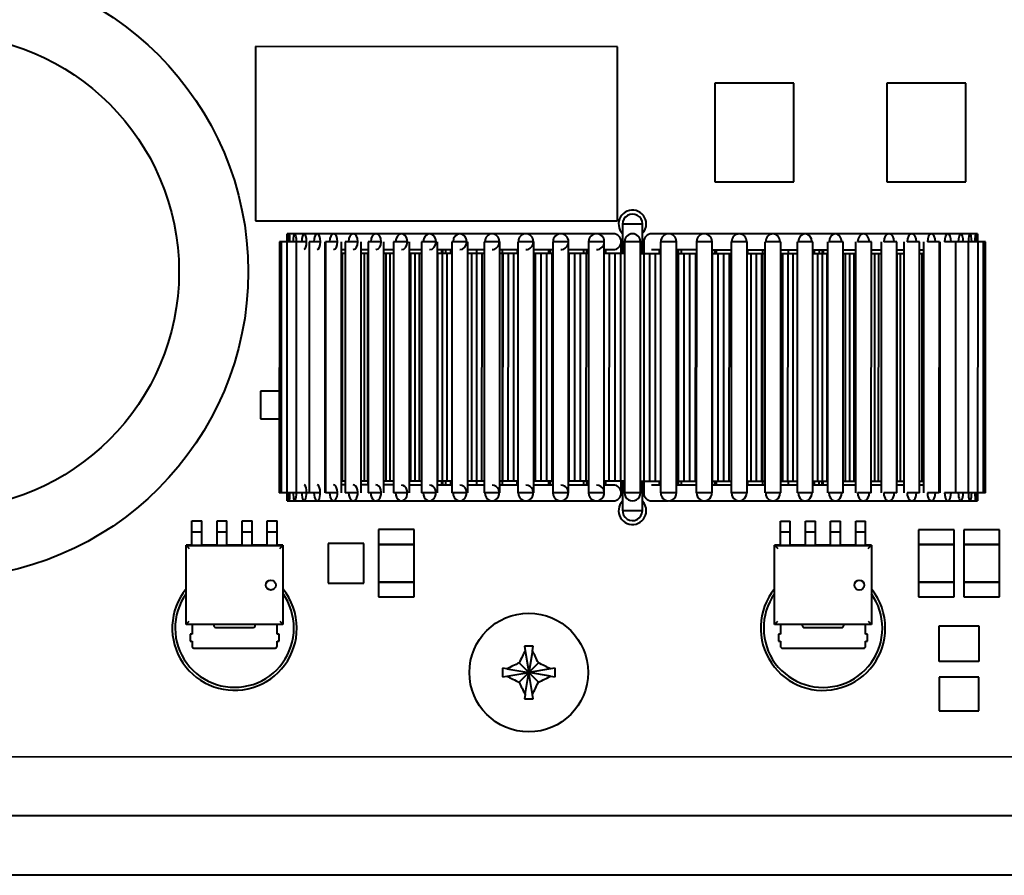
# Model space of a CAD drawing. Header units: millimetres. Extents: x 0 to 594, y -2 to 419.
# Tile 9 of 34: x 233 to 257, y 227 to 248. Entities that reach past the tile are written whole.
import ezdxf

# ---------------------------------------------------------------- set-up
doc = ezdxf.new("R2010")
doc.units = ezdxf.units.MM
for name, color, linetype in [('Default', 7, 'Continuous'), ('DSS00001.01_REV.', 7, 'Continuous'), ('LITEMOD_INGOMBRO', 7, 'Continuous'), ('ME001043.02_REV.', 7, 'Continuous'), ('VI000057', 7, 'Continuous')]:
    doc.layers.add(name, color=color, linetype=linetype)

# ---------------------------------------------------------------- blocks, each defined once
blk = doc.blocks.new('SE2')
at = {"layer": 'DSS00001.01_REV.', "color": 7, "linetype": 'Continuous', "lineweight": 40}
for centre, start, end in [((238.034, 233.076), 144.7444, 0), ((238.034, 233.076), 0, 35.2394), ((252.909, 233.074), 144.7444, 0), ((252.909, 233.074), 0, 35.2394)]:
    blk.add_arc(centre, 1.5, start, end, dxfattribs=at)
at = {"layer": 'LITEMOD_INGOMBRO', "color": 7, "linetype": 'Continuous', "lineweight": 40}
for p, q in [((238.565, 247.771), (238.564, 243.371)), ((247.715, 247.77), (238.565, 247.771)), ((247.714, 243.37), (247.715, 247.77)), ((250.173, 246.852), (250.172, 244.352)), ((252.173, 246.851), (250.173, 246.852)), ((252.172, 244.351), (252.173, 246.851)), ((256.522, 246.851), (254.522, 246.851)), ((254.522, 246.851), (254.522, 244.351)), ((256.522, 244.351), (256.522, 246.851)), ((250.172, 244.352), (252.172, 244.351)), ((254.522, 244.351), (256.522, 244.351)), ((238.564, 243.371), (247.714, 243.37)), ((248.342, 243.287), (247.842, 243.287)), ((247.842, 243.287), (247.842, 242.54)), ((248.342, 242.54), (248.342, 243.287)), ((239.367, 242.841), (239.367, 243.041)), ((239.415, 243.041), (239.367, 243.041)), ((239.558, 243.041), (239.415, 243.041)), ((239.795, 243.041), (239.558, 243.041)), ((240.122, 243.041), (239.795, 243.041)), ((240.537, 243.041), (240.122, 243.041)), ((241.034, 243.041), (240.537, 243.041)), ((241.609, 243.041), (241.034, 243.041)), ((242.255, 243.04), (241.609, 243.041)), ((242.965, 243.04), (242.255, 243.04)), ((243.731, 243.04), (242.965, 243.04)), ((244.545, 243.04), (243.731, 243.04)), ((245.398, 243.04), (244.545, 243.04)), ((246.28, 243.04), (245.398, 243.04)), ((247.132, 243.04), (246.28, 243.04)), ((247.61, 243.04), (247.182, 243.04)), ((249.006, 243.04), (248.577, 243.04)), ((249.908, 243.04), (249.055, 243.04)), ((250.79, 243.039), (249.908, 243.04)), ((251.642, 243.039), (250.79, 243.039)), ((252.456, 243.039), (251.642, 243.039)), ((253.222, 243.039), (252.456, 243.039)), ((253.932, 243.039), (253.222, 243.039)), ((254.577, 243.039), (253.932, 243.039)), ((255.152, 243.039), (254.577, 243.039)), ((255.649, 243.039), (255.152, 243.039)), ((256.063, 243.039), (255.649, 243.039)), ((256.391, 243.039), (256.063, 243.039)), ((256.627, 243.039), (256.391, 243.039)), ((256.769, 243.039), (256.627, 243.039)), ((256.817, 243.039), (256.769, 243.039)), ((256.817, 243.039), (256.817, 242.839)), ((239.167, 242.841), (239.166, 236.491)), ((239.215, 242.841), (239.167, 242.841)), ((239.215, 242.841), (239.214, 236.491)), ((239.358, 242.841), (239.215, 242.841)), ((239.358, 242.841), (239.357, 236.491)), ((239.594, 242.841), (239.358, 242.841)), ((239.857, 242.841), (239.594, 242.841)), ((239.594, 242.841), (239.594, 236.491)), ((239.922, 242.841), (239.921, 236.491)), ((240.203, 242.841), (239.922, 242.841)), ((240.321, 236.491), (240.322, 242.841)), ((240.637, 242.841), (240.336, 242.841)), ((240.336, 242.841), (240.336, 236.491)), ((240.736, 236.491), (240.736, 242.841)), ((240.834, 242.841), (240.833, 236.491)), ((241.152, 242.841), (240.834, 242.841)), ((241.233, 236.491), (241.234, 242.841)), ((241.409, 242.841), (241.408, 236.491)), ((241.743, 242.841), (241.409, 242.841)), ((241.808, 236.491), (241.809, 242.841)), ((242.404, 242.84), (242.054, 242.841)), ((242.054, 242.841), (242.054, 236.491)), ((242.454, 236.49), (242.454, 242.84)), ((242.764, 242.84), (242.763, 236.49)), ((243.127, 242.84), (242.764, 242.84)), ((243.163, 236.49), (243.164, 242.84)), ((243.53, 242.84), (243.529, 236.49)), ((243.904, 242.84), (243.53, 242.84)), ((243.929, 236.49), (243.93, 242.84)), ((244.344, 242.84), (244.343, 236.49)), ((244.728, 242.84), (244.344, 242.84)), ((244.743, 236.49), (244.744, 242.84)), ((245.197, 242.84), (245.196, 236.49)), ((245.588, 242.84), (245.197, 242.84)), ((245.596, 236.49), (245.597, 242.84)), ((246.079, 242.84), (246.078, 236.49)), ((246.475, 242.84), (246.079, 242.84)), ((246.478, 236.49), (246.479, 242.84)), ((246.981, 242.84), (246.98, 236.49)), ((247.381, 242.84), (246.981, 242.84)), ((247.38, 236.49), (247.381, 242.84)), ((247.809, 242.84), (247.809, 242.84)), ((247.809, 242.54), (247.809, 242.84)), ((247.893, 242.84), (247.892, 236.49)), ((248.293, 242.84), (247.893, 242.84)), ((248.292, 236.49), (248.293, 242.84)), ((248.293, 242.54), (248.293, 242.84)), ((248.377, 242.84), (248.376, 242.84)), ((248.376, 242.84), (248.376, 242.54)), ((248.805, 242.84), (248.804, 236.49)), ((249.205, 242.84), (248.805, 242.84)), ((249.204, 236.49), (249.205, 242.84)), ((249.707, 242.84), (249.706, 236.49)), ((250.107, 242.839), (249.707, 242.84)), ((250.106, 236.489), (250.107, 242.839)), ((250.589, 242.839), (250.588, 236.489)), ((250.989, 242.839), (250.589, 242.839)), ((250.988, 236.489), (250.989, 242.839)), ((251.442, 242.839), (251.441, 236.489)), ((251.842, 242.839), (251.459, 242.839)), ((251.841, 236.489), (251.842, 242.839)), ((252.255, 242.839), (252.254, 236.489)), ((252.655, 242.839), (252.282, 242.839)), ((252.654, 236.489), (252.655, 242.839)), ((253.021, 242.839), (253.02, 236.489)), ((253.421, 242.839), (253.059, 242.839)), ((253.42, 236.489), (253.421, 242.839)), ((253.731, 242.839), (253.73, 236.489)), ((254.131, 242.839), (253.782, 242.839)), ((254.13, 236.489), (254.131, 242.839)), ((254.377, 242.839), (254.376, 236.489)), ((254.777, 242.839), (254.443, 242.839)), ((254.776, 236.489), (254.777, 242.839)), ((254.951, 242.839), (254.95, 236.489)), ((255.351, 242.839), (255.034, 242.839)), ((255.35, 236.489), (255.351, 242.839)), ((255.449, 242.839), (255.448, 236.489)), ((255.849, 242.839), (255.549, 242.839)), ((255.848, 236.489), (255.849, 242.839)), ((255.863, 242.839), (255.862, 236.489)), ((256.263, 242.839), (255.982, 242.839)), ((256.262, 236.489), (256.263, 242.839)), ((256.59, 242.839), (256.263, 242.839)), ((256.827, 242.839), (256.59, 242.839)), ((256.59, 236.489), (256.59, 242.839)), ((256.969, 242.839), (256.826, 242.839)), ((256.826, 236.489), (256.827, 242.839)), ((257.017, 242.839), (256.969, 242.839)), ((256.969, 236.489), (256.969, 242.839)), ((257.016, 236.489), (257.017, 242.839)), ((240.322, 242.641), (240.336, 242.641)), ((240.327, 242.541), (240.322, 242.541)), ((240.326, 236.791), (240.327, 242.541)), ((240.336, 242.541), (240.327, 242.541)), ((240.336, 242.641), (240.336, 242.541)), ((240.736, 242.641), (240.834, 242.641)), ((240.767, 242.541), (240.736, 242.541)), ((240.766, 236.791), (240.767, 242.541)), ((240.834, 242.541), (240.767, 242.541)), ((240.833, 242.641), (240.833, 242.541)), ((241.234, 242.641), (241.409, 242.641)), ((241.317, 242.541), (241.234, 242.541)), ((241.316, 236.791), (241.317, 242.541)), ((241.404, 242.541), (241.317, 242.541)), ((241.403, 236.791), (241.404, 242.541)), ((241.409, 242.541), (241.404, 242.541)), ((241.408, 242.641), (241.408, 242.541)), ((241.809, 242.641), (242.054, 242.641)), ((241.868, 242.541), (241.809, 242.541)), ((241.967, 242.541), (241.868, 242.541)), ((241.868, 236.791), (241.868, 242.541)), ((241.966, 236.791), (241.967, 242.541)), ((242.054, 242.541), (241.967, 242.541)), ((242.053, 242.641), (242.053, 242.541)), ((242.454, 242.64), (242.764, 242.64)), ((242.488, 242.54), (242.454, 242.54)), ((242.487, 236.79), (242.488, 242.54)), ((242.598, 242.54), (242.488, 242.54)), ((242.597, 236.79), (242.598, 242.54)), ((242.709, 242.54), (242.598, 242.54)), ((242.708, 236.79), (242.709, 242.54)), ((242.764, 242.54), (242.709, 242.54)), ((242.763, 242.64), (242.763, 242.54)), ((243.164, 242.64), (243.53, 242.64)), ((243.169, 242.54), (243.164, 242.54)), ((243.288, 242.54), (243.169, 242.54)), ((243.169, 236.79), (243.169, 242.54)), ((243.267, 242.64), (243.267, 242.54)), ((243.409, 242.54), (243.288, 242.54)), ((243.288, 236.79), (243.288, 242.54)), ((243.292, 242.64), (243.292, 242.54)), ((243.368, 242.64), (243.368, 242.54)), ((243.408, 236.79), (243.409, 242.54)), ((243.53, 242.54), (243.409, 242.54)), ((243.494, 242.64), (243.494, 242.54)), ((243.93, 242.64), (244.344, 242.64)), ((244.032, 242.54), (243.93, 242.54)), ((244.031, 236.79), (244.032, 242.54)), ((244.16, 242.54), (244.032, 242.54)), ((244.151, 242.64), (244.151, 242.54)), ((244.29, 242.54), (244.16, 242.54)), ((244.16, 236.79), (244.16, 242.54)), ((244.289, 236.79), (244.29, 242.54)), ((244.344, 242.54), (244.29, 242.54)), ((244.744, 242.64), (245.197, 242.64)), ((244.82, 242.54), (244.744, 242.54)), ((244.798, 242.64), (244.797, 236.69)), ((244.819, 236.79), (244.82, 242.54)), ((244.955, 242.54), (244.82, 242.54)), ((244.954, 236.79), (244.955, 242.54)), ((245.091, 242.54), (244.955, 242.54)), ((245.09, 236.79), (245.091, 242.54)), ((245.197, 242.54), (245.091, 242.54)), ((245.174, 242.64), (245.174, 242.54)), ((245.597, 242.64), (246.079, 242.64)), ((245.643, 242.54), (245.597, 242.54)), ((245.784, 242.54), (245.643, 242.54)), ((245.643, 236.79), (245.643, 242.54)), ((245.783, 236.79), (245.784, 242.54)), ((245.924, 242.54), (245.784, 242.54)), ((246.066, 242.54), (245.924, 242.54)), ((245.924, 236.79), (245.924, 242.54)), ((245.98, 242.54), (245.98, 242.64)), ((246.01, 242.64), (246.01, 242.54)), ((246.012, 242.64), (246.012, 242.54)), ((246.065, 236.79), (246.066, 242.54)), ((246.079, 242.54), (246.066, 242.54)), ((246.479, 242.64), (246.981, 242.64)), ((246.494, 242.54), (246.479, 242.54)), ((246.493, 236.79), (246.494, 242.54)), ((246.638, 242.54), (246.494, 242.54)), ((246.637, 236.79), (246.638, 242.54)), ((246.782, 242.54), (246.638, 242.54)), ((246.781, 236.79), (246.782, 242.54)), ((246.927, 242.54), (246.782, 242.54)), ((246.864, 242.54), (246.864, 242.64)), ((246.926, 236.79), (246.927, 242.54)), ((246.981, 242.54), (246.927, 242.54)), ((246.931, 242.64), (246.931, 242.54)), ((247.381, 242.64), (247.61, 242.64)), ((247.508, 242.54), (247.381, 242.54)), ((247.409, 242.64), (247.409, 242.54)), ((247.507, 236.79), (247.508, 242.54)), ((247.654, 242.54), (247.508, 242.54)), ((247.653, 236.79), (247.654, 242.54)), ((247.8, 242.54), (247.654, 242.54)), ((247.799, 236.79), (247.8, 242.54)), ((247.893, 242.54), (247.8, 242.54)), ((248.293, 242.54), (248.384, 242.54)), ((248.384, 236.79), (248.384, 242.54)), ((248.384, 242.54), (248.53, 242.54)), ((248.53, 236.79), (248.53, 242.54)), ((248.53, 242.54), (248.676, 242.54)), ((248.577, 242.64), (248.805, 242.64)), ((248.676, 236.79), (248.676, 242.54)), ((248.676, 242.54), (248.805, 242.54)), ((248.776, 242.54), (248.776, 242.64)), ((249.205, 242.64), (249.707, 242.64)), ((249.205, 242.54), (249.258, 242.54)), ((249.254, 242.54), (249.254, 242.64)), ((249.257, 236.79), (249.258, 242.54)), ((249.258, 242.54), (249.402, 242.54)), ((249.322, 242.64), (249.322, 242.54)), ((249.401, 236.79), (249.402, 242.54)), ((249.402, 242.54), (249.546, 242.54)), ((249.546, 242.54), (249.69, 242.54)), ((249.546, 236.79), (249.546, 242.54)), ((249.689, 236.79), (249.69, 242.54)), ((249.69, 242.54), (249.707, 242.54)), ((250.107, 242.639), (250.589, 242.639)), ((250.107, 242.539), (250.118, 242.539)), ((250.117, 236.789), (250.118, 242.539)), ((250.118, 242.539), (250.26, 242.539)), ((250.174, 242.539), (250.174, 242.639)), ((250.204, 242.639), (250.204, 242.539)), ((250.205, 242.639), (250.205, 242.539)), ((250.259, 236.789), (250.26, 242.539)), ((250.26, 242.539), (250.401, 242.539)), ((250.4, 236.789), (250.401, 242.539)), ((250.401, 242.539), (250.541, 242.539)), ((250.54, 236.789), (250.541, 242.539)), ((250.541, 242.539), (250.589, 242.539)), ((250.989, 242.639), (251.442, 242.639)), ((250.989, 242.539), (251.093, 242.539)), ((251.011, 242.539), (251.011, 242.639)), ((251.093, 236.789), (251.093, 242.539)), ((251.093, 242.539), (251.229, 242.539)), ((251.229, 236.789), (251.229, 242.539)), ((251.229, 242.539), (251.364, 242.539)), ((251.364, 236.789), (251.364, 242.539)), ((251.364, 242.539), (251.442, 242.539)), ((251.387, 236.689), (251.387, 242.639)), ((251.842, 242.639), (252.255, 242.639)), ((251.842, 242.539), (251.894, 242.539)), ((251.894, 236.789), (251.894, 242.539)), ((251.894, 242.539), (252.024, 242.539)), ((252.023, 236.789), (252.024, 242.539)), ((252.024, 242.539), (252.152, 242.539)), ((252.034, 242.539), (252.034, 242.639)), ((252.152, 236.789), (252.152, 242.539)), ((252.152, 242.539), (252.255, 242.539)), ((252.655, 242.639), (253.021, 242.639)), ((252.655, 242.539), (252.775, 242.539)), ((252.691, 242.539), (252.691, 242.639)), ((252.775, 236.789), (252.775, 242.539)), ((252.775, 242.539), (252.896, 242.539)), ((252.816, 242.539), (252.816, 242.639)), ((252.892, 242.539), (252.892, 242.639)), ((252.895, 236.789), (252.896, 242.539)), ((252.896, 242.539), (253.015, 242.539)), ((252.917, 242.539), (252.917, 242.639)), ((253.014, 236.789), (253.015, 242.539)), ((253.015, 242.539), (253.021, 242.539)), ((253.02, 242.639), (253.02, 242.539)), ((253.421, 242.639), (253.731, 242.639)), ((253.421, 242.539), (253.475, 242.539)), ((253.475, 236.789), (253.475, 242.539)), ((253.475, 242.539), (253.587, 242.539)), ((253.586, 236.789), (253.587, 242.539)), ((253.587, 242.539), (253.696, 242.539)), ((253.695, 236.789), (253.696, 242.539)), ((253.696, 242.539), (253.731, 242.539)), ((253.73, 242.639), (253.73, 242.539)), ((254.131, 242.639), (254.377, 242.639)), ((254.131, 242.539), (254.217, 242.539)), ((254.216, 236.789), (254.217, 242.539)), ((254.217, 242.539), (254.316, 242.539)), ((254.315, 236.789), (254.316, 242.539)), ((254.316, 242.539), (254.377, 242.539)), ((254.376, 242.639), (254.376, 242.539)), ((254.777, 242.639), (254.951, 242.639)), ((254.777, 242.539), (254.781, 242.539)), ((254.78, 236.789), (254.781, 242.539)), ((254.781, 242.539), (254.868, 242.539)), ((254.867, 236.789), (254.868, 242.539)), ((254.868, 242.539), (254.951, 242.539)), ((254.95, 242.639), (254.95, 242.539)), ((255.351, 242.639), (255.449, 242.639)), ((255.351, 242.539), (255.417, 242.539)), ((255.416, 236.789), (255.417, 242.539)), ((255.417, 242.539), (255.449, 242.539)), ((255.448, 242.639), (255.448, 242.539)), ((255.849, 242.639), (255.863, 242.639)), ((255.849, 242.539), (255.857, 242.539)), ((255.857, 236.789), (255.857, 242.539)), ((255.857, 242.539), (255.863, 242.539)), ((255.863, 242.639), (255.863, 242.539)), ((239.167, 239.063), (238.693, 239.063)), ((238.693, 239.063), (238.693, 238.363)), ((238.693, 238.363), (239.167, 238.363)), ((240.326, 236.791), (240.321, 236.791)), ((240.336, 236.691), (240.321, 236.691)), ((240.336, 236.791), (240.326, 236.791)), ((240.335, 236.791), (240.335, 236.691)), ((240.766, 236.791), (240.736, 236.791)), ((240.833, 236.691), (240.736, 236.691)), ((240.833, 236.791), (240.766, 236.791)), ((240.832, 236.791), (240.832, 236.691)), ((241.316, 236.791), (241.233, 236.791)), ((241.408, 236.691), (241.233, 236.691)), ((241.403, 236.791), (241.316, 236.791)), ((241.408, 236.791), (241.403, 236.791)), ((241.407, 236.791), (241.407, 236.691)), ((241.868, 236.791), (241.808, 236.791)), ((242.054, 236.691), (241.808, 236.691)), ((241.966, 236.791), (241.868, 236.791)), ((242.054, 236.791), (241.966, 236.791)), ((242.053, 236.791), (242.053, 236.691)), ((242.487, 236.79), (242.454, 236.79)), ((242.763, 236.69), (242.454, 236.69)), ((242.597, 236.79), (242.487, 236.79)), ((242.708, 236.79), (242.597, 236.79)), ((242.764, 236.79), (242.708, 236.79)), ((242.762, 236.79), (242.762, 236.69)), ((243.529, 236.69), (243.163, 236.69)), ((243.169, 236.79), (243.164, 236.79)), ((243.288, 236.79), (243.169, 236.79)), ((243.266, 236.79), (243.266, 236.69)), ((243.408, 236.79), (243.288, 236.79)), ((243.292, 236.79), (243.292, 236.69)), ((243.368, 236.79), (243.368, 236.69)), ((243.529, 236.79), (243.408, 236.79)), ((243.493, 236.79), (243.493, 236.69)), ((244.031, 236.79), (243.929, 236.79)), ((244.343, 236.69), (243.929, 236.69)), ((244.16, 236.79), (244.031, 236.79)), ((244.15, 236.79), (244.15, 236.69)), ((244.289, 236.79), (244.16, 236.79)), ((244.343, 236.79), (244.289, 236.79)), ((244.819, 236.79), (244.743, 236.79)), ((245.196, 236.69), (244.743, 236.69)), ((244.954, 236.79), (244.819, 236.79)), ((245.09, 236.79), (244.954, 236.79)), ((245.196, 236.79), (245.09, 236.79)), ((245.173, 236.79), (245.173, 236.69)), ((245.643, 236.79), (245.596, 236.79)), ((246.078, 236.69), (245.596, 236.69)), ((245.783, 236.79), (245.643, 236.79)), ((245.924, 236.79), (245.783, 236.79)), ((246.065, 236.79), (245.924, 236.79)), ((245.979, 236.69), (245.979, 236.79)), ((246.009, 236.79), (246.009, 236.69)), ((246.011, 236.79), (246.011, 236.69)), ((246.078, 236.79), (246.065, 236.79)), ((246.493, 236.79), (246.478, 236.79)), ((246.98, 236.69), (246.478, 236.69)), ((246.637, 236.79), (246.493, 236.79)), ((246.781, 236.79), (246.637, 236.79)), ((246.926, 236.79), (246.781, 236.79)), ((246.863, 236.69), (246.863, 236.79)), ((246.98, 236.79), (246.926, 236.79)), ((246.931, 236.79), (246.93, 236.69)), ((247.507, 236.79), (247.38, 236.79)), ((247.61, 236.69), (247.38, 236.69)), ((247.409, 236.79), (247.409, 236.69)), ((247.653, 236.79), (247.507, 236.79)), ((247.799, 236.79), (247.653, 236.79)), ((247.892, 236.79), (247.799, 236.79)), ((247.809, 236.49), (247.809, 236.79)), ((247.843, 236.79), (247.842, 236.042)), ((248.292, 236.49), (248.292, 236.79)), ((248.292, 236.79), (248.384, 236.79)), ((248.342, 236.042), (248.343, 236.79)), ((248.376, 236.79), (248.376, 236.49)), ((248.384, 236.79), (248.53, 236.79)), ((248.53, 236.79), (248.676, 236.79)), ((248.804, 236.69), (248.576, 236.69)), ((248.676, 236.79), (248.804, 236.79)), ((248.776, 236.69), (248.776, 236.79)), ((249.204, 236.79), (249.257, 236.79)), ((249.706, 236.69), (249.204, 236.69)), ((249.254, 236.69), (249.254, 236.79)), ((249.257, 236.79), (249.401, 236.79)), ((249.321, 236.79), (249.321, 236.69)), ((249.401, 236.79), (249.546, 236.79)), ((249.546, 236.79), (249.689, 236.79)), ((249.689, 236.79), (249.706, 236.79)), ((250.106, 236.789), (250.117, 236.789)), ((250.588, 236.689), (250.106, 236.689)), ((250.117, 236.789), (250.259, 236.789)), ((250.173, 236.689), (250.173, 236.789)), ((250.203, 236.789), (250.203, 236.689)), ((250.205, 236.789), (250.205, 236.689)), ((250.259, 236.789), (250.4, 236.789)), ((250.4, 236.789), (250.54, 236.789)), ((250.54, 236.789), (250.588, 236.789)), ((250.988, 236.789), (251.093, 236.789)), ((251.441, 236.689), (250.988, 236.689)), ((251.01, 236.689), (251.011, 236.789)), ((251.093, 236.789), (251.229, 236.789)), ((251.229, 236.789), (251.364, 236.789)), ((251.364, 236.789), (251.441, 236.789)), ((251.841, 236.789), (251.894, 236.789)), ((252.255, 236.689), (251.841, 236.689)), ((251.894, 236.789), (252.023, 236.789)), ((252.023, 236.789), (252.152, 236.789)), ((252.034, 236.689), (252.034, 236.789)), ((252.152, 236.789), (252.255, 236.789)), ((252.655, 236.789), (252.775, 236.789)), ((253.02, 236.689), (252.655, 236.689)), ((252.69, 236.689), (252.69, 236.789)), ((252.775, 236.789), (252.895, 236.789)), ((252.815, 236.689), (252.815, 236.789)), ((252.891, 236.689), (252.891, 236.789)), ((252.895, 236.789), (253.014, 236.789)), ((252.916, 236.689), (252.916, 236.789)), ((253.014, 236.789), (253.02, 236.789)), ((253.019, 236.789), (253.019, 236.689)), ((253.42, 236.789), (253.475, 236.789)), ((253.73, 236.689), (253.42, 236.689)), ((253.475, 236.789), (253.586, 236.789)), ((253.586, 236.789), (253.695, 236.789)), ((253.695, 236.789), (253.73, 236.789)), ((253.729, 236.789), (253.729, 236.689)), ((254.13, 236.789), (254.216, 236.789)), ((254.376, 236.689), (254.13, 236.689)), ((254.216, 236.789), (254.315, 236.789)), ((254.315, 236.789), (254.376, 236.789)), ((254.375, 236.789), (254.375, 236.689)), ((254.776, 236.789), (254.78, 236.789)), ((254.95, 236.689), (254.776, 236.689)), ((254.78, 236.789), (254.867, 236.789)), ((254.867, 236.789), (254.951, 236.789)), ((254.95, 236.789), (254.95, 236.689)), ((255.448, 236.689), (255.35, 236.689)), ((255.351, 236.789), (255.416, 236.789)), ((255.416, 236.789), (255.448, 236.789)), ((255.447, 236.789), (255.447, 236.689)), ((255.848, 236.789), (255.857, 236.789)), ((255.862, 236.689), (255.848, 236.689)), ((255.857, 236.789), (255.862, 236.789)), ((255.862, 236.789), (255.862, 236.689)), ((239.214, 236.491), (239.166, 236.491)), ((239.357, 236.491), (239.214, 236.491)), ((239.594, 236.491), (239.357, 236.491)), ((239.366, 236.291), (239.366, 236.491)), ((239.921, 236.491), (239.594, 236.491)), ((240.203, 236.491), (239.921, 236.491)), ((240.636, 236.491), (240.336, 236.491)), ((241.151, 236.491), (240.833, 236.491)), ((241.742, 236.491), (241.408, 236.491)), ((242.403, 236.49), (242.054, 236.491)), ((243.124, 236.49), (242.763, 236.49)), ((243.903, 236.49), (243.529, 236.49)), ((244.727, 236.49), (244.343, 236.49)), ((245.587, 236.49), (245.196, 236.49)), ((246.475, 236.49), (246.078, 236.49)), ((247.38, 236.49), (246.98, 236.49)), ((247.809, 236.49), (247.808, 236.49)), ((248.292, 236.49), (247.892, 236.49)), ((248.377, 236.49), (248.376, 236.49)), ((249.204, 236.49), (248.804, 236.49)), ((250.106, 236.489), (249.706, 236.49)), ((250.988, 236.489), (250.588, 236.489)), ((251.841, 236.489), (251.458, 236.489)), ((252.654, 236.489), (252.281, 236.489)), ((253.42, 236.489), (253.059, 236.489)), ((254.13, 236.489), (253.781, 236.489)), ((254.776, 236.489), (254.442, 236.489)), ((255.35, 236.489), (255.033, 236.489)), ((255.848, 236.489), (255.548, 236.489)), ((256.262, 236.489), (255.981, 236.489)), ((256.59, 236.489), (256.262, 236.489)), ((256.826, 236.489), (256.589, 236.489)), ((256.816, 236.489), (256.816, 236.289)), ((256.969, 236.489), (256.826, 236.489)), ((257.016, 236.489), (256.968, 236.489)), ((239.366, 236.291), (239.414, 236.291)), ((239.414, 236.291), (239.557, 236.291)), ((239.557, 236.291), (239.794, 236.291)), ((239.794, 236.291), (240.121, 236.291)), ((240.121, 236.291), (240.536, 236.291)), ((240.536, 236.291), (241.034, 236.291)), ((241.034, 236.291), (241.608, 236.291)), ((241.608, 236.291), (242.254, 236.29)), ((242.254, 236.29), (242.964, 236.29)), ((242.964, 236.29), (243.73, 236.29)), ((243.73, 236.29), (244.544, 236.29)), ((244.544, 236.29), (245.397, 236.29)), ((245.397, 236.29), (246.279, 236.29)), ((246.279, 236.29), (247.131, 236.29)), ((247.181, 236.29), (247.609, 236.29)), ((248.576, 236.29), (249.005, 236.29)), ((249.054, 236.29), (249.907, 236.29)), ((249.907, 236.29), (250.789, 236.289)), ((250.789, 236.289), (251.642, 236.289)), ((251.642, 236.289), (252.455, 236.289)), ((252.455, 236.289), (253.221, 236.289)), ((253.221, 236.289), (253.931, 236.289)), ((253.931, 236.289), (254.576, 236.289)), ((254.576, 236.289), (255.151, 236.289)), ((255.151, 236.289), (255.648, 236.289)), ((255.648, 236.289), (256.063, 236.289)), ((256.063, 236.289), (256.39, 236.289)), ((256.39, 236.289), (256.626, 236.289)), ((256.626, 236.289), (256.769, 236.289)), ((256.769, 236.289), (256.816, 236.289)), ((247.842, 236.042), (248.342, 236.042)), ((236.956, 235.782), (237.206, 235.782)), ((236.956, 235.507), (236.956, 235.782)), ((237.206, 235.507), (237.206, 235.782)), ((237.591, 235.782), (237.841, 235.782)), ((237.591, 235.507), (237.591, 235.782)), ((237.841, 235.507), (237.841, 235.782)), ((238.226, 235.782), (238.476, 235.782)), ((238.226, 235.507), (238.226, 235.782)), ((238.476, 235.507), (238.476, 235.782)), ((238.861, 235.782), (239.111, 235.782)), ((238.861, 235.507), (238.861, 235.782)), ((239.111, 235.507), (239.111, 235.782)), ((251.831, 235.78), (252.081, 235.78)), ((251.831, 235.505), (251.831, 235.78)), ((252.081, 235.505), (252.081, 235.78)), ((252.466, 235.78), (252.716, 235.78)), ((252.466, 235.505), (252.466, 235.78)), ((252.716, 235.505), (252.716, 235.78)), ((253.101, 235.78), (253.351, 235.78)), ((253.101, 235.505), (253.101, 235.78)), ((253.351, 235.505), (253.351, 235.78)), ((253.736, 235.78), (253.986, 235.78)), ((253.736, 235.505), (253.736, 235.78)), ((253.986, 235.505), (253.986, 235.78)), ((236.956, 235.507), (237.206, 235.507)), ((236.956, 235.426), (236.956, 235.507)), ((237.206, 235.425), (237.206, 235.507)), ((237.591, 235.507), (237.841, 235.507)), ((237.591, 235.425), (237.591, 235.507)), ((237.841, 235.425), (237.841, 235.507)), ((238.226, 235.507), (238.476, 235.507)), ((238.226, 235.425), (238.226, 235.507)), ((238.476, 235.425), (238.476, 235.507)), ((238.861, 235.507), (239.111, 235.507)), ((238.861, 235.425), (238.861, 235.507)), ((239.111, 235.425), (239.111, 235.507)), ((241.673, 235.562), (241.672, 235.187)), ((242.573, 235.562), (241.673, 235.562)), ((242.572, 235.187), (242.573, 235.562)), ((251.831, 235.505), (252.081, 235.505)), ((251.831, 235.424), (251.831, 235.505)), ((252.081, 235.424), (252.081, 235.505)), ((252.466, 235.505), (252.716, 235.505)), ((252.466, 235.424), (252.466, 235.505)), ((252.716, 235.424), (252.716, 235.505)), ((253.101, 235.505), (253.351, 235.505)), ((253.101, 235.423), (253.101, 235.505)), ((253.351, 235.423), (253.351, 235.505)), ((253.736, 235.505), (253.986, 235.505)), ((253.736, 235.423), (253.736, 235.505)), ((253.986, 235.423), (253.986, 235.505)), ((256.225, 235.561), (255.325, 235.561)), ((255.325, 235.561), (255.325, 235.186)), ((256.225, 235.186), (256.225, 235.561)), ((257.368, 235.56), (256.468, 235.561)), ((256.468, 235.561), (256.468, 235.186)), ((257.368, 235.185), (257.368, 235.56)), ((236.956, 235.385), (236.956, 235.426)), ((236.956, 235.193), (236.956, 235.385)), ((236.956, 235.168), (236.956, 235.193)), ((237.206, 235.384), (237.206, 235.425)), ((237.206, 235.193), (237.206, 235.384)), ((237.206, 235.168), (237.206, 235.193)), ((237.591, 235.384), (237.591, 235.425)), ((237.591, 235.193), (237.591, 235.384)), ((237.591, 235.168), (237.591, 235.193)), ((237.841, 235.384), (237.841, 235.425)), ((237.841, 235.193), (237.841, 235.384)), ((237.841, 235.168), (237.841, 235.193)), ((238.226, 235.384), (238.226, 235.425)), ((238.226, 235.193), (238.226, 235.384)), ((238.226, 235.168), (238.226, 235.193)), ((238.476, 235.384), (238.476, 235.425)), ((238.476, 235.193), (238.476, 235.384)), ((238.476, 235.168), (238.476, 235.193)), ((238.861, 235.384), (238.861, 235.425)), ((238.861, 235.193), (238.861, 235.384)), ((238.861, 235.168), (238.861, 235.193)), ((239.111, 235.384), (239.111, 235.425)), ((239.111, 235.193), (239.111, 235.384)), ((239.111, 235.168), (239.111, 235.193)), ((240.402, 235.213), (240.402, 234.213)), ((241.302, 235.213), (240.402, 235.213)), ((241.302, 234.213), (241.302, 235.213)), ((251.831, 235.383), (251.831, 235.424)), ((251.831, 235.191), (251.831, 235.383)), ((251.831, 235.166), (251.831, 235.191)), ((252.081, 235.383), (252.081, 235.424)), ((252.081, 235.191), (252.081, 235.383)), ((252.081, 235.166), (252.081, 235.191)), ((252.466, 235.383), (252.466, 235.424)), ((252.466, 235.191), (252.466, 235.383)), ((252.466, 235.166), (252.466, 235.191)), ((252.716, 235.382), (252.716, 235.424)), ((252.716, 235.191), (252.716, 235.382)), ((252.716, 235.166), (252.716, 235.191)), ((253.101, 235.382), (253.101, 235.423)), ((253.101, 235.191), (253.101, 235.382)), ((253.101, 235.166), (253.101, 235.191)), ((253.351, 235.382), (253.351, 235.423)), ((253.351, 235.191), (253.351, 235.382)), ((253.351, 235.166), (253.351, 235.191)), ((253.736, 235.382), (253.736, 235.423)), ((253.736, 235.191), (253.736, 235.382)), ((253.736, 235.166), (253.736, 235.191)), ((253.986, 235.382), (253.986, 235.423)), ((253.986, 235.191), (253.986, 235.382)), ((253.986, 235.166), (253.986, 235.191)), ((236.809, 233.168), (236.809, 235.168)), ((236.956, 235.168), (236.809, 235.168)), ((236.816, 235.161), (236.89, 235.087)), ((236.816, 235.161), (239.251, 235.16)), ((236.956, 235.168), (237.206, 235.168)), ((237.591, 235.168), (237.206, 235.168)), ((237.591, 235.168), (237.841, 235.168)), ((238.226, 235.168), (237.841, 235.168)), ((238.226, 235.168), (238.476, 235.168)), ((238.861, 235.168), (238.476, 235.168)), ((238.861, 235.168), (239.111, 235.168)), ((239.259, 235.168), (239.111, 235.168)), ((239.177, 235.087), (239.251, 235.16)), ((239.259, 235.168), (239.259, 233.168)), ((241.672, 235.187), (242.572, 235.187)), ((241.672, 235.187), (241.672, 234.237)), ((242.572, 235.187), (241.672, 235.187)), ((242.572, 234.237), (242.572, 235.187)), ((251.684, 233.166), (251.684, 235.166)), ((251.831, 235.166), (251.684, 235.166)), ((251.691, 235.159), (251.765, 235.085)), ((251.691, 235.159), (254.126, 235.159)), ((251.831, 235.166), (252.081, 235.166)), ((252.466, 235.166), (252.081, 235.166)), ((252.466, 235.166), (252.716, 235.166)), ((253.101, 235.166), (252.716, 235.166)), ((253.101, 235.166), (253.351, 235.166)), ((253.736, 235.166), (253.351, 235.166)), ((253.736, 235.166), (253.986, 235.166)), ((254.134, 235.166), (253.986, 235.166)), ((254.052, 235.085), (254.126, 235.159)), ((254.134, 235.166), (254.134, 233.166)), ((255.325, 235.186), (256.225, 235.186)), ((255.325, 235.186), (255.325, 234.236)), ((256.225, 235.186), (255.325, 235.186)), ((256.225, 234.236), (256.225, 235.186)), ((256.468, 235.186), (257.368, 235.185)), ((256.468, 235.186), (256.468, 234.236)), ((257.368, 235.185), (256.468, 235.186)), ((257.368, 234.235), (257.368, 235.185)), ((240.402, 234.213), (241.302, 234.213)), ((242.572, 234.237), (241.672, 234.237)), ((241.672, 234.237), (241.672, 233.862)), ((241.672, 234.237), (242.572, 234.237)), ((242.572, 233.862), (242.572, 234.237)), ((256.225, 234.236), (255.325, 234.236)), ((255.325, 234.236), (255.325, 233.861)), ((255.325, 234.236), (256.225, 234.236)), ((256.225, 233.861), (256.225, 234.236)), ((257.368, 234.235), (256.468, 234.236)), ((256.468, 234.236), (256.468, 233.861)), ((256.468, 234.236), (257.368, 234.235)), ((257.368, 233.86), (257.368, 234.235)), ((241.672, 233.862), (242.572, 233.862)), ((255.325, 233.861), (256.225, 233.861)), ((256.468, 233.861), (257.368, 233.86)), ((236.816, 233.176), (236.89, 233.25)), ((239.177, 233.249), (239.251, 233.176)), ((251.691, 233.174), (251.765, 233.248)), ((254.052, 233.248), (254.126, 233.174)), ((236.816, 233.176), (236.809, 233.168)), ((239.259, 233.168), (236.809, 233.168)), ((236.959, 233.168), (236.959, 232.918)), ((237.509, 233.168), (237.509, 233.14)), ((237.559, 233.09), (238.509, 233.09)), ((238.559, 233.14), (238.559, 233.168)), ((239.109, 232.918), (239.109, 233.168)), ((239.259, 233.168), (239.251, 233.176)), ((251.691, 233.174), (251.684, 233.166)), ((254.134, 233.166), (251.684, 233.166)), ((251.834, 233.166), (251.834, 232.916)), ((252.384, 233.166), (252.384, 233.138)), ((252.434, 233.088), (253.384, 233.088)), ((253.434, 233.138), (253.434, 233.166)), ((253.984, 232.916), (253.984, 233.166)), ((254.134, 233.166), (254.126, 233.174)), ((255.846, 233.129), (256.846, 233.129)), ((255.846, 232.229), (255.846, 233.129)), ((256.846, 233.129), (256.846, 232.229)), ((236.959, 232.918), (236.909, 232.918)), ((236.909, 232.918), (236.909, 232.743)), ((236.909, 232.743), (236.959, 232.743)), ((236.959, 232.743), (236.959, 232.618)), ((239.159, 232.918), (239.109, 232.918)), ((239.109, 232.618), (239.109, 232.743)), ((239.109, 232.743), (239.159, 232.743)), ((239.159, 232.743), (239.159, 232.918)), ((251.834, 232.916), (251.784, 232.916)), ((251.784, 232.916), (251.784, 232.741)), ((251.784, 232.741), (251.834, 232.741)), ((251.834, 232.741), (251.834, 232.616)), ((254.034, 232.916), (253.984, 232.916)), ((253.984, 232.616), (253.984, 232.741)), ((253.984, 232.741), (254.034, 232.741)), ((254.034, 232.741), (254.034, 232.916)), ((237.009, 232.568), (239.059, 232.568)), ((251.884, 232.566), (253.934, 232.566)), ((256.846, 232.229), (255.846, 232.229)), ((256.846, 231.834), (255.846, 231.834)), ((255.846, 231.834), (255.846, 230.984)), ((256.846, 230.984), (256.846, 231.834)), ((255.846, 230.984), (256.846, 230.984)), ((164.685, 229.831), (260.346, 229.823))]:
    blk.add_line(p, q, dxfattribs=at)
for centre, radius in [((230.63, 242.08), 7.75), ((230.63, 242.08), 6), ((238.951, 234.16), 0.125), ((253.826, 234.159), 0.125)]:
    blk.add_circle(centre, radius, dxfattribs=at)
for centre, radius, start, end in [((248.092, 243.29), 0.35, 0, 224.2098), ((248.093, 243.29), 0.25, 0, 180.6048), ((248.093, 243.29), 0.25, 0, 180.6098), ((248.092, 243.29), 0.35, 315.3799, 0), ((248.093, 243.29), 0.25, 355.1456, 0), ((248.093, 243.29), 0.25, 355.2219, 0), ((248.094, 242.84), 0.2, 0, 179.9927), ((248.094, 242.84), 0.2, 354.5423, 0), ((248.093, 236.49), 0.2, 179.9927, 0), ((248.093, 236.49), 0.2, 0, 5.4431), ((248.092, 236.04), 0.35, 135.3799, 0), ((248.092, 236.04), 0.35, 0, 44.2098), ((248.092, 236.04), 0.25, 175.2219, 0), ((248.092, 236.04), 0.25, 175.1456, 0), ((248.092, 236.04), 0.25, 0, 0.6098), ((248.092, 236.04), 0.25, 0, 0.6048), ((238.034, 233.076), 1.575, 141.0531, 0), ((238.034, 233.076), 1.575, 0, 38.938), ((252.909, 233.074), 1.575, 141.0531, 0), ((252.909, 233.074), 1.575, 0, 38.938), ((237.559, 233.14), 0.05, 179.9927, 269.9927), ((238.509, 233.14), 0.05, 269.9927, 359.9927), ((252.434, 233.138), 0.05, 179.9927, 269.9927), ((253.384, 233.138), 0.05, 269.9927, 359.9927), ((237.009, 232.618), 0.05, 179.9927, 269.9927), ((239.059, 232.618), 0.05, 269.9927, 359.9927), ((251.884, 232.616), 0.05, 179.9927, 269.9927), ((253.934, 232.616), 0.05, 269.9927, 359.9927)]:
    blk.add_arc(centre, radius, start, end, dxfattribs=at)
for centre, ratio, start_param, end_param in [((239.415, 242.841), 0.104528, 0, 1.570796), ((239.415, 242.841), 0.104528, 4.712389, 6.283185), ((239.558, 242.841), 0.207912, 0, 1.570796), ((239.558, 242.841), 0.207912, 4.712389, 6.283185), ((239.795, 242.841), 0.309017, 0, 1.570796), ((239.795, 242.841), 0.309017, 3.141593, 6.283185), ((240.122, 242.841), 0.406737, 0, 1.570796), ((240.122, 242.841), 0.406737, 3.141593, 6.283185), ((240.537, 242.841), 0.5, 0, 1.570796), ((240.537, 242.841), 0.5, 3.141593, 6.283185), ((241.034, 242.841), 0.587785, 0, 1.570796), ((241.034, 242.841), 0.587785, 3.141593, 6.283185), ((241.609, 242.841), 0.669131, 0, 1.570796), ((241.609, 242.841), 0.669131, 3.141593, 6.283185), ((242.255, 242.84), 0.743145, 0, 1.570796), ((242.255, 242.84), 0.743145, 3.141593, 6.283185), ((242.965, 242.84), 0.809017, 0, 1.570796), ((242.965, 242.84), 0.809017, 3.141593, 6.283185), ((243.731, 242.84), 0.866025, 0, 1.570796), ((243.731, 242.84), 0.866025, 3.141593, 6.283185), ((244.545, 242.84), 0.913545, 0, 1.570796), ((244.545, 242.84), 0.913545, 3.141593, 6.283185), ((245.398, 242.84), 0.951057, 0, 1.570796), ((245.398, 242.84), 0.951057, 3.141593, 6.283185), ((246.28, 242.84), 0.978148, 0, 1.570796), ((246.28, 242.84), 0.978148, 3.141593, 6.283185), ((247.182, 242.84), 0.994522, 0, 1.570796), ((247.132, 242.84), 0.978148, 6.15712, 6.283185), ((247.182, 242.84), 0.994522, 3.141593, 6.283185), ((247.61, 242.84), 0.994522, 3.141593, 6.283185), ((248.577, 242.84), 0.994522, 0, 1.570796), ((249.006, 242.84), 0.994522, 0, 1.570796), ((249.006, 242.84), 0.994522, 4.712389, 6.283185), ((249.055, 242.84), 0.978148, 0, 0.125925), ((249.908, 242.84), 0.978148, 0, 1.570796), ((249.908, 242.84), 0.978148, 4.712389, 6.283185), ((250.79, 242.839), 0.951057, 0, 1.570796), ((250.79, 242.839), 0.951057, 4.712389, 6.283185), ((251.642, 242.839), 0.913545, 0, 1.570796), ((251.642, 242.839), 0.913545, 4.712389, 6.283185), ((252.456, 242.839), 0.866025, 0, 1.570796), ((252.456, 242.839), 0.866025, 4.712389, 6.283185), ((253.222, 242.839), 0.809017, 0, 1.570796), ((253.222, 242.839), 0.809017, 4.712389, 6.283185), ((253.932, 242.839), 0.743145, 0, 1.570796), ((253.932, 242.839), 0.743145, 4.712389, 6.283185), ((254.577, 242.839), 0.669131, 0, 1.570796), ((254.577, 242.839), 0.669131, 4.712389, 6.283185), ((255.152, 242.839), 0.587785, 0, 1.570796), ((255.152, 242.839), 0.587785, 4.712389, 6.283185), ((255.649, 242.839), 0.5, 0, 1.570796), ((255.649, 242.839), 0.5, 4.712389, 6.283185), ((256.063, 242.839), 0.406737, 0, 1.570796), ((256.063, 242.839), 0.406737, 4.712389, 6.283185), ((256.391, 242.839), 0.309017, 0, 1.570796), ((256.391, 242.839), 0.309017, 4.712389, 6.283185), ((256.627, 242.839), 0.207912, 0, 1.570796), ((256.627, 242.839), 0.207912, 4.712389, 6.283185), ((256.769, 242.839), 0.104528, 0, 1.570796), ((256.769, 242.839), 0.104528, 4.712389, 6.283185), ((239.794, 236.491), 0.309017, 1.570796, 6.283185), ((240.121, 236.491), 0.406737, 1.570796, 6.283185), ((240.536, 236.491), 0.5, 1.570796, 6.283185), ((241.034, 236.491), 0.587785, 1.570796, 6.283185), ((241.609, 236.491), 0.669131, 1.570796, 6.283185), ((242.254, 236.49), 0.743145, 1.570796, 6.283185), ((242.964, 236.49), 0.809017, 1.570796, 6.283185), ((243.73, 236.49), 0.866025, 1.570796, 6.283185), ((244.544, 236.49), 0.913545, 1.570796, 6.283185), ((245.397, 236.49), 0.951057, 1.570796, 6.283185), ((246.279, 236.49), 0.978148, 1.570796, 6.283185), ((247.181, 236.49), 0.994522, 1.570796, 6.283185), ((247.61, 236.49), 0.994522, 3.141593, 6.283185), ((239.414, 236.491), 0.104528, 1.570796, 4.712389), ((239.557, 236.491), 0.207912, 1.570796, 4.712389), ((248.576, 236.49), 0.994522, 1.570796, 3.141593), ((249.005, 236.49), 0.994522, 1.570796, 4.712389), ((249.907, 236.49), 0.978148, 1.570796, 4.712389), ((250.789, 236.489), 0.951057, 1.570796, 4.712389), ((251.642, 236.489), 0.913545, 1.570796, 4.712389), ((252.455, 236.489), 0.866025, 1.570796, 4.712389), ((253.221, 236.489), 0.809017, 1.570796, 4.712389), ((253.931, 236.489), 0.743145, 1.570796, 4.712389), ((254.576, 236.489), 0.669131, 1.570796, 4.712389), ((255.151, 236.489), 0.587785, 1.570796, 4.712389), ((255.648, 236.489), 0.5, 1.570796, 4.712389), ((256.063, 236.489), 0.406737, 1.570796, 4.712389), ((256.39, 236.489), 0.309017, 1.570796, 4.712389), ((256.626, 236.489), 0.207912, 1.570796, 4.712389), ((256.769, 236.489), 0.104528, 1.570796, 4.712389), ((247.131, 236.49), 0.978148, 3.141593, 3.267656), ((249.055, 236.49), 0.978148, 3.015664, 3.141593)]:
    blk.add_ellipse(centre, major_axis=(0, 0.2), ratio=ratio, start_param=start_param, end_param=end_param, dxfattribs=at)
at = {"layer": 'ME001043.02_REV.', "color": 7, "linetype": 'Continuous', "lineweight": 40}
for p, q in [((301.699, 228.324), (100.752, 228.324)), ((301.699, 226.824), (100.752, 226.824))]:
    blk.add_line(p, q, dxfattribs=at)
at = {"layer": 'VI000057', "color": 7, "linetype": 'Continuous', "lineweight": 40}
for p, q in [((245.361, 232.614), (245.379, 232.502)), ((245.379, 232.502), (245.471, 231.95)), ((245.563, 232.502), (245.471, 231.95)), ((245.563, 232.502), (245.582, 232.614)), ((244.919, 232.042), (244.808, 232.061)), ((244.919, 232.042), (245.471, 231.95)), ((245.228, 232.193), (245.471, 231.95)), ((245.714, 232.193), (245.471, 231.95)), ((246.023, 232.042), (245.471, 231.95)), ((246.135, 232.061), (246.023, 232.042)), ((244.807, 231.839), (244.919, 231.858)), ((244.919, 231.858), (245.471, 231.95)), ((245.228, 231.707), (245.471, 231.95)), ((245.379, 231.398), (245.471, 231.95)), ((245.563, 231.398), (245.471, 231.95)), ((245.714, 231.707), (245.471, 231.95)), ((246.023, 231.858), (245.471, 231.95)), ((246.023, 231.858), (246.135, 231.839)), ((245.379, 231.398), (245.36, 231.286)), ((245.582, 231.286), (245.563, 231.398))]:
    blk.add_line(p, q, dxfattribs=at)
blk.add_circle((245.471, 231.95), 1.5, dxfattribs=at)
for centre, start, end in [((245.471, 229.382), 88.0328, 91.9526), ((248.039, 231.95), 178.0328, 181.9526), ((242.903, 231.95), 358.0328, 1.9526), ((245.471, 234.518), 268.0328, 271.9526)]:
    blk.add_arc(centre, 3.234, start, end, dxfattribs=at)
for centre, major_axis, start_param, end_param in [((246.02, 231.715), (0.952, 2.22), 1.374346, 1.518014), ((244.922, 231.715), (-0.951, 2.22), 4.765171, 4.908839), ((245.706, 231.401), (-2.22, -0.951), 4.765171, 4.908839), ((245.236, 231.401), (2.22, -0.952), 1.374346, 1.518014), ((245.706, 232.499), (-2.22, 0.952), 1.374346, 1.518014), ((246.02, 232.185), (0.951, -2.22), 4.765171, 4.908839), ((244.922, 232.185), (-0.952, -2.22), 1.374346, 1.518014), ((245.236, 232.499), (2.22, 0.951), 4.765171, 4.908839)]:
    blk.add_ellipse(centre, major_axis=major_axis, ratio=0.379617, start_param=start_param, end_param=end_param, dxfattribs=at)

msp = doc.modelspace()

# ---------------------------------------------------------------- block references
at = {"layer": 'Default'}
msp.add_blockref('SE2', (0, 0), dxfattribs=at)

doc.saveas('drawing.dxf')
